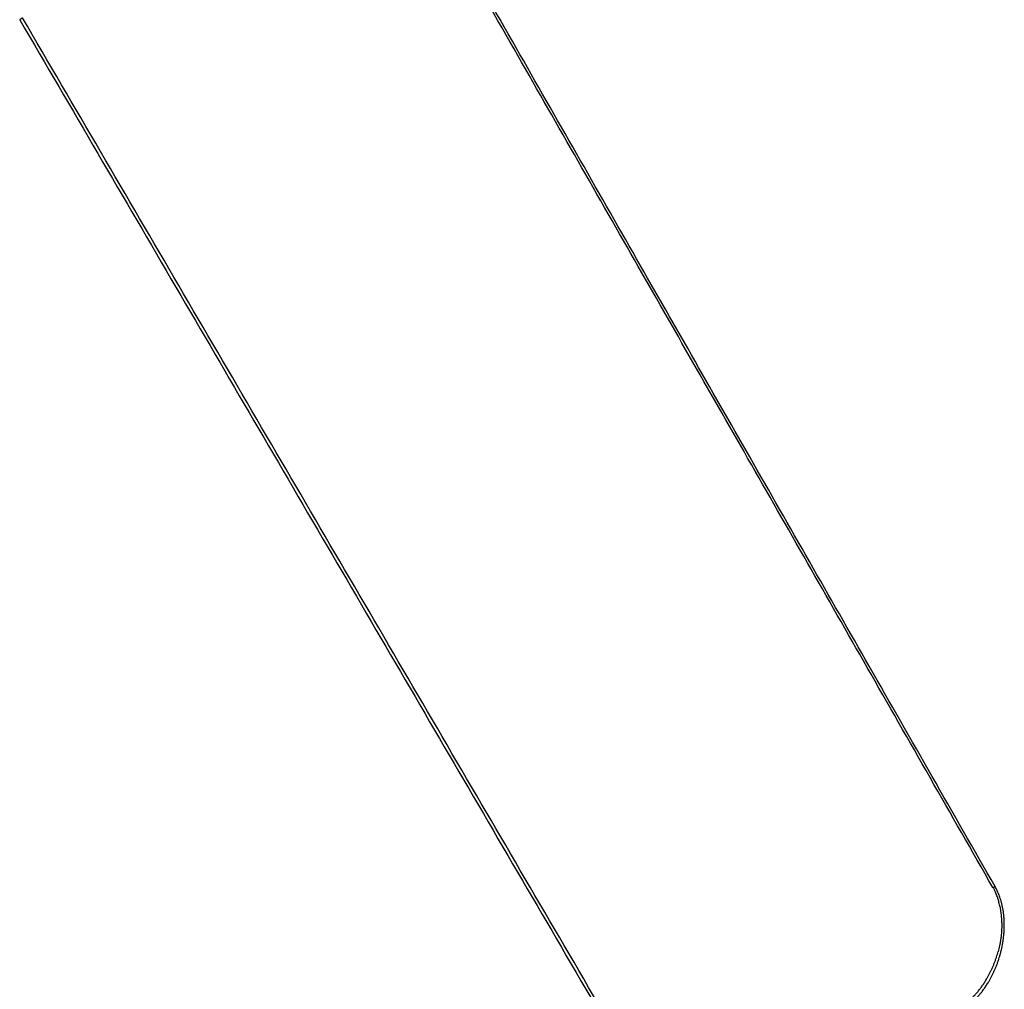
# Model space of a CAD drawing. Header units: millimetres. Extents: x -3355 to -830, y -2775 to -1049.
# Tile 22 of 103: x -2599 to -2327, y -2189 to -1920. Entities that reach past the tile are written whole.
import ezdxf

# ---------------------------------------------------------------- set-up
doc = ezdxf.new("R2010")
doc.units = ezdxf.units.MM
doc.layers.add('Make2D$Visible$Curvas', color=7, linetype='Continuous')

msp = doc.modelspace()

# ---------------------------------------------------------------- linework, layer by layer
at = {"layer": 'Make2D$Visible$Curvas', "color": 253, "lineweight": -3, "true_color": 0x98aaaf}
for points, knots in [([(-2329.75, -2160.49), (-2341.36, -2140.15), (-2352.97, -2119.8), (-2364.59, -2099.46), (-2375.63, -2080.11), (-2386.67, -2060.77), (-2397.71, -2041.43), (-2408.49, -2022.54), (-2419.28, -2003.66), (-2430.06, -1984.77), (-2441.2, -1965.25), (-2452.34, -1945.74), (-2463.49, -1926.22), (-2475.64, -1904.94), (-2487.78, -1883.65), (-2499.94, -1862.37)], [0, 0, 0, 0, 70.302723, 70.302723, 70.302723, 137.143401, 137.143401, 137.143401, 202.405873, 202.405873, 202.405873, 269.844996, 269.844996, 269.844996, 343.38301, 343.38301, 343.38301, 343.38301]), ([(-2329.17, -2160.18), (-2340.79, -2139.84), (-2352.4, -2119.5), (-2364.01, -2099.16), (-2375.05, -2079.82), (-2386.09, -2060.47), (-2397.13, -2041.13), (-2407.92, -2022.24), (-2418.7, -2003.35), (-2429.48, -1984.47), (-2440.62, -1964.95), (-2451.76, -1945.43), (-2462.91, -1925.91), (-2475.06, -1904.63), (-2487.21, -1883.34), (-2499.35, -1862.06)], [-343.383127, -343.383127, -343.383127, -343.383127, -273.086869, -273.086869, -273.086869, -206.244201, -206.244201, -206.244201, -140.979201, -140.979201, -140.979201, -73.538422, -73.538422, -73.538422, 0, 0, 0, 0]), ([(-2338.43, -2194.39), (-2338.36, -2194.35), (-2338.29, -2194.31), (-2338.22, -2194.27), (-2338.03, -2194.16), (-2337.84, -2194.04), (-2337.65, -2193.91), (-2337.47, -2193.79), (-2337.28, -2193.66), (-2337.09, -2193.53), (-2336.91, -2193.4), (-2336.72, -2193.26), (-2336.54, -2193.12), (-2336.37, -2192.99), (-2336.2, -2192.85), (-2336.03, -2192.71), (-2335.85, -2192.56), (-2335.67, -2192.4), (-2335.48, -2192.24), (-2335.41, -2192.18), (-2335.34, -2192.11), (-2335.28, -2192.05), (-2335.05, -2191.85), (-2334.83, -2191.63), (-2334.61, -2191.41), (-2334.56, -2191.36), (-2334.51, -2191.3), (-2334.45, -2191.25), (-2334.25, -2191.04), (-2334.05, -2190.83), (-2333.86, -2190.61), (-2333.67, -2190.4), (-2333.47, -2190.17), (-2333.29, -2189.95), (-2333.1, -2189.72), (-2332.91, -2189.49), (-2332.73, -2189.25), (-2332.6, -2189.08), (-2332.47, -2188.91), (-2332.35, -2188.74), (-2332.28, -2188.65), (-2332.22, -2188.56), (-2332.15, -2188.47), (-2331.95, -2188.18), (-2331.74, -2187.88), (-2331.54, -2187.57), (-2331.34, -2187.26), (-2331.15, -2186.95), (-2330.96, -2186.63), (-2330.91, -2186.55), (-2330.86, -2186.48), (-2330.82, -2186.4), (-2330.68, -2186.17), (-2330.55, -2185.93), (-2330.42, -2185.68), (-2330.28, -2185.44), (-2330.15, -2185.19), (-2330.03, -2184.94), (-2329.9, -2184.69), (-2329.77, -2184.43), (-2329.65, -2184.17), (-2329.55, -2183.97), (-2329.46, -2183.77), (-2329.37, -2183.56), (-2329.25, -2183.3), (-2329.14, -2183.04), (-2329.03, -2182.77), (-2328.91, -2182.49), (-2328.8, -2182.21), (-2328.69, -2181.92), (-2328.58, -2181.64), (-2328.47, -2181.35), (-2328.37, -2181.06), (-2328.27, -2180.77), (-2328.18, -2180.48), (-2328.08, -2180.19), (-2328.01, -2179.96), (-2327.94, -2179.74), (-2327.88, -2179.51), (-2327.79, -2179.22), (-2327.71, -2178.92), (-2327.63, -2178.63), (-2327.61, -2178.55), (-2327.59, -2178.48), (-2327.57, -2178.4), (-2327.5, -2178.12), (-2327.43, -2177.83), (-2327.36, -2177.54), (-2327.3, -2177.25), (-2327.24, -2176.97), (-2327.18, -2176.68), (-2327.14, -2176.49), (-2327.11, -2176.29), (-2327.07, -2176.09), (-2327.01, -2175.77), (-2326.96, -2175.45), (-2326.91, -2175.13), (-2326.87, -2174.81), (-2326.83, -2174.5), (-2326.79, -2174.18), (-2326.75, -2173.87), (-2326.72, -2173.56), (-2326.7, -2173.25), (-2326.69, -2173.17), (-2326.68, -2173.1), (-2326.68, -2173.02), (-2326.67, -2172.91), (-2326.66, -2172.8), (-2326.66, -2172.69), (-2326.64, -2172.38), (-2326.62, -2172.08), (-2326.61, -2171.79), (-2326.6, -2171.49), (-2326.6, -2171.19), (-2326.6, -2170.9), (-2326.6, -2170.61), (-2326.6, -2170.32), (-2326.61, -2170.03), (-2326.62, -2169.67), (-2326.64, -2169.31), (-2326.66, -2168.96), (-2326.69, -2168.62), (-2326.72, -2168.27), (-2326.76, -2167.94), (-2326.79, -2167.66), (-2326.82, -2167.38), (-2326.86, -2167.11), (-2326.91, -2166.81), (-2326.96, -2166.51), (-2327.01, -2166.22), (-2327.07, -2165.93), (-2327.13, -2165.64), (-2327.19, -2165.36), (-2327.26, -2165.07), (-2327.33, -2164.78), (-2327.41, -2164.51), (-2327.43, -2164.41), (-2327.46, -2164.32), (-2327.49, -2164.23), (-2327.56, -2163.97), (-2327.64, -2163.72), (-2327.72, -2163.48), (-2327.79, -2163.26), (-2327.86, -2163.05), (-2327.94, -2162.84), (-2328.02, -2162.62), (-2328.1, -2162.41), (-2328.19, -2162.2), (-2328.22, -2162.14), (-2328.24, -2162.08), (-2328.27, -2162.02), (-2328.36, -2161.8), (-2328.45, -2161.59), (-2328.55, -2161.38), (-2328.65, -2161.17), (-2328.75, -2160.97), (-2328.86, -2160.77), (-2328.96, -2160.57), (-2329.07, -2160.37), (-2329.17, -2160.18)], [0, 0, 0, 0, 0.25421, 0.25421, 0.25421, 0.960214, 0.960214, 0.960214, 1.673068, 1.673068, 1.673068, 2.399066, 2.399066, 2.399066, 3.080394, 3.080394, 3.080394, 3.843441, 3.843441, 3.843441, 4.136299, 4.136299, 4.136299, 5.102337, 5.102337, 5.102337, 5.345698, 5.345698, 5.345698, 6.261398, 6.261398, 6.261398, 7.181728, 7.181728, 7.181728, 8.114103, 8.114103, 8.114103, 8.78766, 8.78766, 8.78766, 9.133302, 9.133302, 9.133302, 10.28253, 10.28253, 10.28253, 11.43788, 11.43788, 11.43788, 11.717256, 11.717256, 11.717256, 12.577247, 12.577247, 12.577247, 13.456252, 13.456252, 13.456252, 14.352877, 14.352877, 14.352877, 15.049229, 15.049229, 15.049229, 15.950927, 15.950927, 15.950927, 16.899899, 16.899899, 16.899899, 17.853793, 17.853793, 17.853793, 18.810634, 18.810634, 18.810634, 19.545114, 19.545114, 19.545114, 20.491341, 20.491341, 20.491341, 20.732465, 20.732465, 20.732465, 21.651295, 21.651295, 21.651295, 22.554213, 22.554213, 22.554213, 23.17444, 23.17444, 23.17444, 24.176866, 24.176866, 24.176866, 25.158464, 25.158464, 25.158464, 26.120211, 26.120211, 26.120211, 26.353735, 26.353735, 26.353735, 26.69667, 26.69667, 26.69667, 27.620686, 27.620686, 27.620686, 28.526065, 28.526065, 28.526065, 29.411525, 29.411525, 29.411525, 30.495676, 30.495676, 30.495676, 31.540525, 31.540525, 31.540525, 32.386598, 32.386598, 32.386598, 33.301472, 33.301472, 33.301472, 34.18651, 34.18651, 34.18651, 35.073184, 35.073184, 35.073184, 35.365886, 35.365886, 35.365886, 36.155378, 36.155378, 36.155378, 36.83484, 36.83484, 36.83484, 37.518555, 37.518555, 37.518555, 37.721745, 37.721745, 37.721745, 38.420999, 38.420999, 38.420999, 39.104714, 39.104714, 39.104714, 39.773274, 39.773274, 39.773274, 39.773274]), ([(-2329.75, -2160.49), (-2329.65, -2160.43), (-2329.44, -2160.31), (-2329.23, -2160.2), (-2329.18, -2160.18), (-2329.17, -2160.18)], [0, 0, 0, 0, 0.410902, 0.821804, 1.232704, 1.232704, 1.232704, 1.232704]), ([(-2329.75, -2160.49), (-2329.67, -2160.6), (-2329.6, -2160.72), (-2329.53, -2160.85), (-2329.45, -2160.98), (-2329.37, -2161.12), (-2329.3, -2161.26), (-2329.28, -2161.3), (-2329.26, -2161.34), (-2329.24, -2161.38)], [0, 0, 0, 0, 0.422468, 0.422468, 0.422468, 0.895254, 0.895254, 0.895254, 1.026948, 1.026948, 1.026948, 1.026948]), ([(-2327.83, -2165.69), (-2327.84, -2165.65), (-2327.84, -2165.61), (-2327.85, -2165.56), (-2327.9, -2165.34), (-2327.95, -2165.11), (-2328, -2164.89), (-2328.05, -2164.68), (-2328.1, -2164.47), (-2328.15, -2164.27), (-2328.21, -2164.06), (-2328.26, -2163.86), (-2328.32, -2163.67), (-2328.33, -2163.64), (-2328.34, -2163.61), (-2328.35, -2163.59), (-2328.4, -2163.41), (-2328.46, -2163.24), (-2328.52, -2163.07), (-2328.59, -2162.87), (-2328.66, -2162.68), (-2328.74, -2162.49), (-2328.81, -2162.3), (-2328.89, -2162.11), (-2328.98, -2161.93), (-2329, -2161.87), (-2329.03, -2161.81), (-2329.06, -2161.75), (-2329.12, -2161.62), (-2329.18, -2161.5), (-2329.24, -2161.38)], [0, 0, 0, 0, 0.127756, 0.127756, 0.127756, 0.821355, 0.821355, 0.821355, 1.470753, 1.470753, 1.470753, 2.09976, 2.09976, 2.09976, 2.183698, 2.183698, 2.183698, 2.736967, 2.736967, 2.736967, 3.353026, 3.353026, 3.353026, 3.964569, 3.964569, 3.964569, 4.168236, 4.168236, 4.168236, 4.577359, 4.577359, 4.577359, 4.577359]), ([(-2327.83, -2165.69), (-2327.77, -2165.98), (-2327.72, -2166.28), (-2327.67, -2166.58), (-2327.63, -2166.86), (-2327.59, -2167.14), (-2327.55, -2167.43), (-2327.53, -2167.57), (-2327.51, -2167.71), (-2327.5, -2167.86), (-2327.49, -2167.9), (-2327.49, -2167.94), (-2327.48, -2167.98), (-2327.46, -2168.21), (-2327.44, -2168.44), (-2327.42, -2168.67), (-2327.4, -2168.9), (-2327.38, -2169.14), (-2327.36, -2169.38), (-2327.35, -2169.62), (-2327.34, -2169.86), (-2327.33, -2170.11), (-2327.32, -2170.26), (-2327.32, -2170.4), (-2327.32, -2170.55), (-2327.31, -2170.77), (-2327.31, -2170.99), (-2327.32, -2171.22)], [0, 0, 0, 0, 0.918947, 0.918947, 0.918947, 1.781266, 1.781266, 1.781266, 2.226589, 2.226589, 2.226589, 2.346533, 2.346533, 2.346533, 3.051375, 3.051375, 3.051375, 3.777668, 3.777668, 3.777668, 4.523135, 4.523135, 4.523135, 4.971196, 4.971196, 4.971196, 5.653574, 5.653574, 5.653574, 5.653574]), ([(-2327.32, -2171.22), (-2327.32, -2171.48), (-2327.32, -2171.74), (-2327.33, -2172), (-2327.34, -2172.25), (-2327.36, -2172.5), (-2327.38, -2172.76), (-2327.39, -2172.99), (-2327.41, -2173.22), (-2327.43, -2173.45), (-2327.46, -2173.77), (-2327.5, -2174.08), (-2327.54, -2174.4), (-2327.59, -2174.72), (-2327.63, -2175.05), (-2327.69, -2175.37), (-2327.75, -2175.7), (-2327.81, -2176.03), (-2327.88, -2176.37), (-2327.9, -2176.46), (-2327.92, -2176.56), (-2327.94, -2176.66), (-2327.99, -2176.91), (-2328.05, -2177.16), (-2328.11, -2177.42), (-2328.17, -2177.67), (-2328.24, -2177.93), (-2328.31, -2178.19)], [0, 0, 0, 0, 0.801618, 0.801618, 0.801618, 1.576016, 1.576016, 1.576016, 2.293775, 2.293775, 2.293775, 3.275884, 3.275884, 3.275884, 4.289974, 4.289974, 4.289974, 5.334982, 5.334982, 5.334982, 5.640021, 5.640021, 5.640021, 6.447837, 6.447837, 6.447837, 7.26848, 7.26848, 7.26848, 7.26848]), ([(-2333.43, -2188.67), (-2333.42, -2188.66), (-2333.41, -2188.65), (-2333.4, -2188.63), (-2333.23, -2188.41), (-2333.06, -2188.19), (-2332.89, -2187.96), (-2332.7, -2187.68), (-2332.5, -2187.4), (-2332.31, -2187.11), (-2332.11, -2186.81), (-2331.92, -2186.51), (-2331.73, -2186.19), (-2331.63, -2186.03), (-2331.53, -2185.87), (-2331.43, -2185.7), (-2331.3, -2185.48), (-2331.17, -2185.25), (-2331.04, -2185.01), (-2330.91, -2184.77), (-2330.78, -2184.53), (-2330.66, -2184.29), (-2330.53, -2184.04), (-2330.41, -2183.8), (-2330.29, -2183.54), (-2330.25, -2183.45), (-2330.2, -2183.36), (-2330.16, -2183.27), (-2330.04, -2183.01), (-2329.92, -2182.74), (-2329.8, -2182.47), (-2329.68, -2182.21), (-2329.57, -2181.93), (-2329.46, -2181.66), (-2329.35, -2181.39), (-2329.25, -2181.13), (-2329.15, -2180.86), (-2329.05, -2180.58), (-2328.95, -2180.3), (-2328.86, -2180.02), (-2328.82, -2179.91), (-2328.78, -2179.79), (-2328.75, -2179.68), (-2328.67, -2179.43), (-2328.59, -2179.18), (-2328.52, -2178.93), (-2328.44, -2178.68), (-2328.37, -2178.43), (-2328.31, -2178.19)], [0, 0, 0, 0, 0.05657, 0.05657, 0.05657, 0.944041, 0.944041, 0.944041, 2.031896, 2.031896, 2.031896, 3.165887, 3.165887, 3.165887, 3.76659, 3.76659, 3.76659, 4.603407, 4.603407, 4.603407, 5.458814, 5.458814, 5.458814, 6.331468, 6.331468, 6.331468, 6.645952, 6.645952, 6.645952, 7.56139, 7.56139, 7.56139, 8.485324, 8.485324, 8.485324, 9.380768, 9.380768, 9.380768, 10.300874, 10.300874, 10.300874, 10.680778, 10.680778, 10.680778, 11.489415, 11.489415, 11.489415, 12.29643, 12.29643, 12.29643, 12.29643]), ([(-2338.67, -2193.34), (-2338.64, -2193.33), (-2338.61, -2193.31), (-2338.58, -2193.3), (-2338.42, -2193.21), (-2338.26, -2193.12), (-2338.11, -2193.02), (-2337.92, -2192.9), (-2337.73, -2192.78), (-2337.54, -2192.65), (-2337.34, -2192.51), (-2337.15, -2192.37), (-2336.95, -2192.22), (-2336.91, -2192.19), (-2336.87, -2192.16), (-2336.83, -2192.13), (-2336.67, -2192), (-2336.51, -2191.87), (-2336.35, -2191.74), (-2336.19, -2191.6), (-2336.03, -2191.47), (-2335.87, -2191.32), (-2335.82, -2191.28), (-2335.78, -2191.24), (-2335.73, -2191.2), (-2335.55, -2191.03), (-2335.37, -2190.86), (-2335.19, -2190.68), (-2335.03, -2190.52), (-2334.87, -2190.35), (-2334.7, -2190.18), (-2334.48, -2189.94), (-2334.26, -2189.69), (-2334.04, -2189.42), (-2333.83, -2189.18), (-2333.63, -2188.93), (-2333.43, -2188.67)], [0, 0, 0, 0, 0.101984, 0.101984, 0.101984, 0.684145, 0.684145, 0.684145, 1.39972, 1.39972, 1.39972, 2.164868, 2.164868, 2.164868, 2.326949, 2.326949, 2.326949, 2.984972, 2.984972, 2.984972, 3.650711, 3.650711, 3.650711, 3.847589, 3.847589, 3.847589, 4.644799, 4.644799, 4.644799, 5.378632, 5.378632, 5.378632, 6.440743, 6.440743, 6.440743, 7.459845, 7.459845, 7.459845, 7.459845])]:
    msp.add_open_spline(points, degree=3, knots=knots, dxfattribs=at)
msp.add_rational_spline([(-2598.64, -1919.47), (-2599.43, -1919.93), (-2599.42, -1919.95)], [1, 0.735573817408, 1], degree=2, dxfattribs=at)
for points, degree in [([(-2599.42, -1919.95), (-2426.32, -2216.41)], 1), ([(-2425.54, -2215.92), (-2598.64, -1919.47)], 1), ([(-2329.17, -2160.18), (-2329.15, -2160.21), (-2329.14, -2160.25), (-2329.12, -2160.28)], 3), ([(-2328.79, -2160.89), (-2328.79, -2160.89), (-2328.79, -2160.89), (-2328.79, -2160.9)], 3)]:
    msp.add_open_spline(points, degree=degree, dxfattribs=at)

doc.saveas('drawing.dxf')
